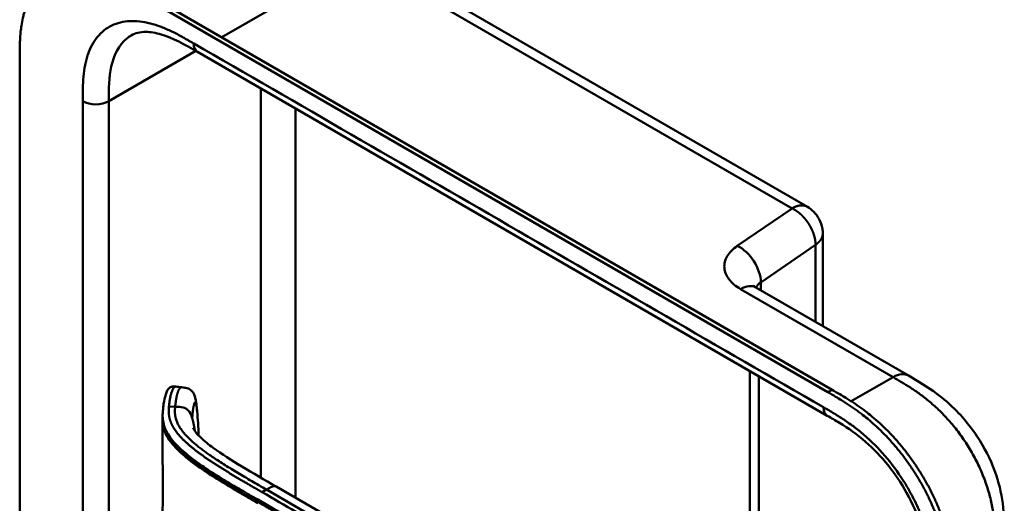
# Model space of a CAD drawing. Header units: millimetres. Extents: x 20 to 833, y 20 to 574.
# Tile 4 of 15: x 173 to 237, y 115 to 146. Entities that reach past the tile are written whole.
import ezdxf

# ---------------------------------------------------------------- set-up
doc = ezdxf.new("R2010")
doc.units = ezdxf.units.MM
doc.header["$LTSCALE"] = 2
doc.layers.add('Sichtbare Kanten(DIN)', color=7, linetype='Continuous', lineweight=50)
doc.layers.add('Sichtbare tangentiale Kanten(DIN)', color=7, linetype='Continuous', lineweight=50)

msp = doc.modelspace()

# ---------------------------------------------------------------- linework, layer by layer
at = {"layer": 'Sichtbare Kanten(DIN)'}
for p, q in [((195.748, 150.252), (223.944, 133.973)), ((225.273, 121.915), (180.448, 147.795)), ((180.722, 147.953), (225.548, 122.073)), ((184.249, 144.052), (184.249, 144.052)), ((225.239, 120.386), (184.249, 144.052)), ((172.675, 81.013), (172.675, 143.535)), ((224.944, 126.211), (224.944, 132.241)), ((220.591, 128.724), (230.519, 122.992)), ((220.194, 97.985), (220.194, 123.299)), ((181.979, 120.211), (181.979, 120.355)), ((225.239, 120.386), (225.239, 120.386)), ((184.355, 117.032), (184.355, 117.032)), ((184.356, 117.265), (184.356, 117.265)), ((221.146, 97.435), (189.379, 115.776))]:
    msp.add_line(p, q, dxfattribs=at)
for points, knots in [([(180.448, 147.795), (180.332, 147.862), (180.045, 148.026), (179.67, 148.232), (179.238, 148.455), (178.89, 148.62), (178.455, 148.806), (178.106, 148.935), (177.673, 149.069), (177.329, 149.153), (176.905, 149.226), (176.572, 149.257), (176.165, 149.262), (175.849, 149.238), (175.468, 149.173), (175.176, 149.092), (174.828, 148.955), (174.566, 148.818), (174.259, 148.613), (174.032, 148.423), (173.772, 148.153), (173.584, 147.913), (173.375, 147.585), (173.229, 147.302), (173.073, 146.924), (172.969, 146.604), (172.864, 146.186), (172.799, 145.838), (172.74, 145.39), (172.709, 145.024), (172.686, 144.561), (172.676, 144.093), (172.675, 143.72), (172.675, 143.535)], [0.0130421, 0.0130421, 0.0130421, 0.0130421, 0.0416672, 0.0833338, 0.1041671, 0.1458338, 0.1666671, 0.2083337, 0.2291671, 0.2708337, 0.291667, 0.3333337, 0.354167, 0.3958336, 0.416667, 0.4583336, 0.4791669, 0.5208336, 0.5416669, 0.5833336, 0.6041669, 0.6458335, 0.6666668, 0.7083335, 0.7291668, 0.7708335, 0.7916668, 0.8333334, 0.8541667, 0.8958334, 0.9166667, 0.9583334, 0.9999958, 0.9999958, 0.9999958, 0.9999958]), ([(184.249, 144.052), (183.424, 144.527), (182.606, 144.97), (181.527, 145.291), (181.187, 145.345), (180.502, 145.352), (180.191, 145.268), (179.941, 145.124)], [0, 0, 0, 0, 0.874623, 0.874623, 1.321522, 1.321522, 1.920569, 1.920569, 1.920569, 1.920569]), ([(223.944, 133.973), (224.096, 133.885), (224.237, 133.773), (224.495, 133.506), (224.612, 133.346), (224.809, 132.979), (224.884, 132.763), (224.936, 132.444), (224.944, 132.342), (224.944, 132.241)], [0, 0, 0, 0, 0.1326519, 0.1326519, 0.2784868, 0.2784868, 0.4452654, 0.4452654, 0.5212848, 0.5212848, 0.5212848, 0.5212848]), ([(220.429, 128.841), (220.429, 128.841), (220.431, 128.839), (220.447, 128.822), (220.486, 128.788), (220.566, 128.739), (220.578, 128.732), (220.591, 128.724)], [0.3494461, 0.3494461, 0.3494461, 0.3494461, 0.3894259, 0.3894259, 0.5226501, 0.5226501, 0.5448455, 0.5448455, 0.5448455, 0.5448455]), ([(230.519, 122.992), (231.119, 122.645), (231.757, 122.27), (232.818, 121.477), (233.255, 121.099), (234.296, 120.035), (234.88, 119.273), (235.754, 117.763), (236.085, 117.011), (236.529, 115.557), (236.656, 114.839), (236.758, 113.614), (236.759, 113.087), (236.759, 112.589)], [0, 0, 0, 0, 0.636767, 0.636767, 1.094754, 1.094754, 1.798559, 1.798559, 2.40297, 2.40297, 2.975021, 2.975021, 3.432636, 3.432636, 3.432636, 3.432636]), ([(181.979, 120.36), (181.979, 120.362), (181.979, 120.364), (181.979, 120.368), (181.979, 120.37), (181.979, 120.375), (181.979, 120.378), (181.979, 120.385), (181.979, 120.389), (181.979, 120.399), (181.979, 120.406), (181.979, 120.425), (181.979, 120.437), (181.98, 120.476), (181.981, 120.501), (181.984, 120.588), (181.988, 120.646), (182.005, 120.859), (182.022, 121.006), (182.077, 121.373), (182.122, 121.581), (182.243, 121.956), (182.305, 122.119), (182.481, 122.241), (182.513, 122.258), (182.584, 122.278), (182.615, 122.283), (182.67, 122.286), (182.688, 122.286), (182.734, 122.285), (182.762, 122.282), (182.804, 122.278), (182.818, 122.277), (182.831, 122.275)], [0, 0, 0, 0, 0.001569, 0.001569, 0.003147, 0.003147, 0.005201, 0.005201, 0.008328, 0.008328, 0.01379, 0.01379, 0.024705, 0.024705, 0.049763, 0.049763, 0.11504, 0.11504, 0.298469, 0.298469, 0.573964, 0.573964, 0.877184, 0.877184, 0.934523, 0.934523, 0.968928, 0.968928, 0.984706, 0.984706, 1.005854, 1.005854, 1.016125, 1.016125, 1.016125, 1.016125]), ([(183.213, 122.234), (183.282, 122.227), (183.354, 122.22), (183.518, 122.193), (183.612, 122.167), (183.735, 122.105), (183.771, 122.082), (183.853, 122.018), (183.895, 121.974), (183.967, 121.877), (183.996, 121.823), (184.058, 121.686), (184.084, 121.601), (184.145, 121.35), (184.169, 121.178), (184.202, 120.894), (184.213, 120.788), (184.223, 120.681)], [0, 0, 0, 0, 0.0534376, 0.0534376, 0.1246135, 0.1246135, 0.1574788, 0.1574788, 0.2050781, 0.2050781, 0.2564778, 0.2564778, 0.333476, 0.333476, 0.4828411, 0.4828411, 0.5674864, 0.5674864, 0.5674864, 0.5674864]), ([(233.204, 108.589), (233.204, 108.686), (233.204, 108.882), (233.202, 109.129), (233.199, 109.378), (233.194, 109.579), (233.184, 109.834), (233.173, 110.04), (233.152, 110.352), (233.123, 110.669), (233.063, 111.154), (232.991, 111.593), (232.876, 112.15), (232.763, 112.602), (232.596, 113.17), (232.441, 113.627), (232.223, 114.196), (232.03, 114.649), (231.766, 115.21), (231.537, 115.653), (231.231, 116.196), (230.972, 116.622), (230.63, 117.14), (230.344, 117.543), (229.972, 118.03), (229.664, 118.405), (229.268, 118.853), (228.943, 119.196), (228.528, 119.602), (228.19, 119.908), (227.806, 120.231), (227.549, 120.436), (227.29, 120.631), (227.117, 120.757), (226.901, 120.909), (226.728, 121.027), (226.513, 121.169), (226.34, 121.279), (226.082, 121.44), (225.74, 121.646), (225.442, 121.818), (225.273, 121.915)], [0.0000095, 0.0000095, 0.0000095, 0.0000095, 0.0208425, 0.0416756, 0.0520922, 0.0729253, 0.0833418, 0.1041749, 0.1145915, 0.1458411, 0.1666742, 0.2083404, 0.2291735, 0.2708396, 0.2916727, 0.3333389, 0.354172, 0.3958382, 0.4166713, 0.4583375, 0.4791706, 0.5208368, 0.5416698, 0.583336, 0.6041691, 0.6458353, 0.6666684, 0.7083346, 0.7291677, 0.7708339, 0.7916669, 0.8229166, 0.8333331, 0.8541662, 0.8645828, 0.8854159, 0.8958324, 0.9166655, 0.927082, 0.9583317, 0.9999979, 0.9999979, 0.9999979, 0.9999979]), ([(225.548, 122.073), (225.717, 121.976), (226.014, 121.804), (226.356, 121.598), (226.615, 121.437), (226.787, 121.327), (227.003, 121.185), (227.176, 121.067), (227.392, 120.915), (227.564, 120.79), (227.823, 120.594), (228.081, 120.39), (228.465, 120.066), (228.802, 119.76), (229.217, 119.354), (229.542, 119.012), (229.939, 118.563), (230.247, 118.188), (230.619, 117.701), (230.905, 117.298), (231.246, 116.78), (231.506, 116.354), (231.811, 115.811), (232.04, 115.368), (232.304, 114.808), (232.498, 114.355), (232.716, 113.785), (232.87, 113.329), (233.037, 112.761), (233.151, 112.309), (233.266, 111.751), (233.338, 111.312), (233.398, 110.828), (233.426, 110.511), (233.448, 110.198), (233.458, 109.993), (233.468, 109.738), (233.473, 109.536), (233.477, 109.287), (233.478, 109.04), (233.478, 108.844), (233.478, 108.747)], [-0.9999979, -0.9999979, -0.9999979, -0.9999979, -0.9583317, -0.927082, -0.9166655, -0.8958324, -0.8854159, -0.8645828, -0.8541662, -0.8333331, -0.8229166, -0.7916669, -0.7708339, -0.7291677, -0.7083346, -0.6666684, -0.6458353, -0.6041691, -0.583336, -0.5416698, -0.5208368, -0.4791706, -0.4583375, -0.4166713, -0.3958382, -0.354172, -0.3333389, -0.2916727, -0.2708396, -0.2291735, -0.2083404, -0.1666742, -0.1458411, -0.1145915, -0.1041749, -0.0833418, -0.0729253, -0.0520922, -0.0416756, -0.0208425, -0.0000095, -0.0000095, -0.0000095, -0.0000095]), ([(231.862, 109.323), (231.862, 109.986), (231.856, 110.633), (231.694, 111.919), (231.558, 112.554), (231.119, 113.923), (230.791, 114.675), (230.046, 116.007), (229.636, 116.614), (228.737, 117.731), (228.235, 118.249), (227.173, 119.171), (226.603, 119.568), (225.77, 120.079), (225.506, 120.232), (225.239, 120.386)], [0, 0, 0, 0, 0.609028, 0.609028, 1.140262, 1.140262, 1.745142, 1.745142, 2.28517, 2.28517, 2.850958, 2.850958, 3.470181, 3.470181, 3.753639, 3.753639, 3.753639, 3.753639]), ([(183.972, 119.565), (183.972, 119.565), (183.972, 119.564), (183.976, 119.555), (183.986, 119.535), (184.034, 119.449), (184.093, 119.361), (184.254, 119.164), (184.361, 119.052), (184.706, 118.724), (184.977, 118.507), (185.836, 117.881), (186.476, 117.482), (187.865, 116.648), (188.623, 116.213), (189.379, 115.776)], [1.383881, 1.383881, 1.383881, 1.383881, 1.40702, 1.40702, 1.490707, 1.490707, 1.658973, 1.658973, 1.845829, 1.845829, 2.202824, 2.202824, 2.909708, 2.909708, 3.711729, 3.711729, 3.711729, 3.711729])]:
    msp.add_open_spline(points, degree=3, knots=knots, dxfattribs=at)
for points in [[(179.941, 145.123), (179.941, 145.123), (179.941, 145.123), (179.942, 145.123)], [(182.831, 122.275), (182.957, 122.262), (183.084, 122.248), (183.21, 122.235)], [(184.223, 120.681), (184.274, 120.151), (184.303, 119.639), (184.322, 119.141)], [(181.979, 120.11), (181.979, 120.144), (181.979, 120.178), (181.979, 120.211)], [(181.979, 111.462), (181.982, 114.395), (181.982, 117.332), (181.979, 120.111)], [(184.322, 119.141), (184.323, 119.125), (184.324, 119.109), (184.324, 119.094)]]:
    msp.add_open_spline(points, degree=3, dxfattribs=at)
at = {"layer": 'Sichtbare tangentiale Kanten(DIN)'}
for p, q in [((194.748, 150.153), (185.83, 145.004)), ((222.944, 133.874), (194.748, 150.153)), ((184.142, 144.113), (178.474, 140.84)), ((188.373, 141.67), (188.373, 116.357)), ((178.474, 78.972), (178.474, 140.84)), ((190.636, 140.364), (190.636, 115.05)), ((219.383, 131.434), (222.944, 133.874)), ((220.913, 129.057), (224.474, 131.497)), ((224.474, 131.497), (224.474, 126.482)), ((220.913, 128.538), (220.913, 129.057)), ((229.516, 122.895), (219.591, 128.625)), ((220.78, 122.96), (220.78, 97.647)), ((226.793, 121.323), (229.516, 122.895)), ((229.519, 122.893), (229.516, 122.895)), ((225.273, 121.915), (225.548, 122.073)), ((230.607, 122.24), (230.607, 122.24)), ((182.794, 120.971), (182.391, 120.983)), ((232.723, 120.533), (232.723, 120.533)), ((184.341, 117.042), (184.341, 117.042)), ((184.355, 117.266), (184.355, 117.266)), ((188.737, 115.576), (188.451, 115.411)), ((188.737, 115.576), (222.92, 95.841)), ((188.171, 114.926), (188.171, 114.777))]:
    msp.add_line(p, q, dxfattribs=at)
for points, degree, knots in [([(184, 144.601), (183.939, 144.636), (183.878, 144.671), (183.817, 144.706), (183.76, 144.739), (183.703, 144.772), (183.646, 144.804), (183.618, 144.821), (183.589, 144.837), (183.561, 144.853), (183.477, 144.9), (183.393, 144.947), (183.304, 144.996), (183.302, 144.998), (183.3, 144.999), (183.297, 145), (183.047, 145.138), (182.821, 145.256), (182.593, 145.366), (182.588, 145.368), (182.584, 145.37), (182.58, 145.372), (182.348, 145.483), (182.114, 145.585), (181.881, 145.674), (181.879, 145.675), (181.876, 145.676), (181.874, 145.677), (181.64, 145.766), (181.408, 145.841), (181.179, 145.901), (181.177, 145.901), (181.175, 145.902), (181.173, 145.902), (180.711, 146.021), (180.26, 146.074), (179.843, 146.054), (179.423, 146.034), (179.024, 145.937), (178.671, 145.767), (178.317, 145.597), (177.999, 145.347), (177.741, 145.034), (177.483, 144.722), (177.272, 144.333), (177.122, 143.896), (177.121, 143.895), (177.121, 143.894), (177.121, 143.893), (177.046, 143.675), (176.985, 143.443), (176.937, 143.202), (176.936, 143.2), (176.936, 143.198), (176.936, 143.196), (176.888, 142.956), (176.853, 142.705), (176.829, 142.45), (176.829, 142.445), (176.828, 142.441), (176.828, 142.437), (176.804, 142.186), (176.791, 141.931), (176.784, 141.652), (176.784, 141.647), (176.784, 141.643), (176.784, 141.639), (176.777, 141.367), (176.777, 141.104), (176.777, 140.84)], 3, [79.050735, 79.050735, 79.050735, 79.050735, 79.115326, 79.115326, 79.115326, 79.175852, 79.175852, 79.175852, 79.206115, 79.206115, 79.206115, 79.29477, 79.29477, 79.29477, 79.296904, 79.296904, 79.296904, 79.544256, 79.544256, 79.544256, 79.548758, 79.548758, 79.548758, 79.800076, 79.800076, 79.800076, 79.802526, 79.802526, 79.802526, 80.054962, 80.054962, 80.054962, 80.056924, 80.056924, 80.056924, 80.565665, 80.565665, 80.565665, 81.078223, 81.078223, 81.078223, 81.591387, 81.591387, 81.591387, 82.102645, 82.102645, 82.102645, 82.103787, 82.103787, 82.103787, 82.357518, 82.357518, 82.357518, 82.35964, 82.35964, 82.35964, 82.612159, 82.612159, 82.612159, 82.616454, 82.616454, 82.616454, 82.864896, 82.864896, 82.864896, 82.868708, 82.868708, 82.868708, 83.11068, 83.11068, 83.11068, 83.11068]), ([(178.474, 140.84), (178.474, 141.632), (178.487, 142.427), (178.635, 143.107), (178.803, 143.874), (179.137, 144.507), (179.639, 144.916), (179.734, 144.993), (179.835, 145.062), (179.941, 145.123)], 3, [-3.587895, -3.587895, -3.587895, -3.587895, -2.845409, -2.845409, -2.845409, -2.006875, -2.006875, -2.006875, -1.847939, -1.847939, -1.847939, -1.847939]), ([(222.944, 133.874), (222.973, 133.891), (223.032, 133.923), (223.118, 133.965), (223.23, 134.01), (223.366, 134.048), (223.496, 134.068), (223.62, 134.07), (223.737, 134.056), (223.824, 134.031), (223.886, 134.005), (223.925, 133.984), (223.944, 133.973), (223.944, 133.973)], 5, [0, 0, 0, 0, 0, 0, 0.0625, 0.125, 0.1875, 0.25, 0.3125, 0.375, 0.4375, 0.5, 0.5000001, 0.5000001, 0.5000001, 0.5000001, 0.5000001, 0.5000001]), ([(224.944, 132.241), (224.944, 132.23), (224.944, 132.198), (224.939, 132.145), (224.926, 132.071), (224.896, 131.976), (224.845, 131.874), (224.779, 131.774), (224.695, 131.678), (224.615, 131.603), (224.547, 131.549), (224.499, 131.514), (224.474, 131.497)], 5, [0.5294319, 0.5294319, 0.5294319, 0.5294319, 0.5294319, 0.5294319, 0.5625, 0.625, 0.6875, 0.75, 0.8125, 0.875, 0.9375, 1, 1, 1, 1, 1, 1]), ([(219.591, 128.625), (219.275, 128.807), (219.018, 129.024), (218.84, 129.258), (218.662, 129.492), (218.559, 129.75), (218.54, 130.006), (218.521, 130.262), (218.586, 130.524), (218.729, 130.766), (218.872, 131.008), (219.096, 131.237), (219.383, 131.434)], 3, [0, 0, 0, 0, 0.25, 0.25, 0.25, 0.5, 0.5, 0.5, 0.75, 0.75, 0.75, 1, 1, 1, 1]), ([(236.174, 111.773), (236.174, 111.978), (236.174, 112.189), (236.17, 112.403), (236.166, 112.641), (236.158, 112.882), (236.142, 113.125), (236.125, 113.388), (236.1, 113.654), (236.063, 113.924), (236.025, 114.205), (235.974, 114.49), (235.908, 114.787), (235.841, 115.084), (235.759, 115.388), (235.662, 115.694), (235.564, 116.002), (235.45, 116.312), (235.322, 116.621), (235.193, 116.928), (235.05, 117.235), (234.893, 117.537), (234.738, 117.836), (234.568, 118.133), (234.388, 118.42), (234.208, 118.707), (234.019, 118.983), (233.821, 119.249), (233.624, 119.514), (233.419, 119.768), (233.207, 120.011), (232.999, 120.249), (232.783, 120.477), (232.562, 120.694), (232.348, 120.902), (232.129, 121.101), (231.908, 121.287), (231.696, 121.465), (231.482, 121.631), (231.266, 121.789), (231.062, 121.938), (230.856, 122.079), (230.649, 122.213), (230.453, 122.34), (230.258, 122.46), (230.064, 122.575), (229.88, 122.685), (229.697, 122.79), (229.519, 122.893)], 3, [0, 0, 0, 0, 0.200333, 0.200333, 0.200333, 0.423418, 0.423418, 0.423418, 0.666166, 0.666166, 0.666166, 0.918702, 0.918702, 0.918702, 1.172126, 1.172126, 1.172126, 1.426817, 1.426817, 1.426817, 1.680705, 1.680705, 1.680705, 1.931989, 1.931989, 1.931989, 2.183319, 2.183319, 2.183319, 2.432871, 2.432871, 2.432871, 2.676761, 2.676761, 2.676761, 2.911928, 2.911928, 2.911928, 3.136372, 3.136372, 3.136372, 3.349104, 3.349104, 3.349104, 3.549929, 3.549929, 3.549929, 3.740151, 3.740151, 3.740151, 3.740151]), ([(182.391, 120.983), (182.394, 121.024), (182.398, 121.064), (182.403, 121.104), (182.407, 121.145), (182.412, 121.186), (182.418, 121.226), (182.428, 121.306), (182.44, 121.386), (182.454, 121.464), (182.468, 121.542), (182.484, 121.617), (182.501, 121.689), (182.518, 121.761), (182.537, 121.83), (182.557, 121.893), (182.578, 121.956), (182.599, 122.013), (182.623, 122.063), (182.646, 122.113), (182.67, 122.156), (182.695, 122.19), (182.72, 122.224), (182.746, 122.249), (182.773, 122.263), (182.792, 122.273), (182.812, 122.277), (182.831, 122.275)], 3, [0, 0, 0, 0, 0.0545224, 0.0545224, 0.0545224, 0.1094403, 0.1094403, 0.1094403, 0.2192761, 0.2192761, 0.2192761, 0.3291119, 0.3291119, 0.3291119, 0.4389477, 0.4389477, 0.4389477, 0.5487835, 0.5487835, 0.5487835, 0.6586193, 0.6586193, 0.6586193, 0.7684551, 0.7684551, 0.7684551, 0.8493921, 0.8493921, 0.8493921, 0.8493921]), ([(183.905, 120.216), (183.912, 120.373), (183.937, 120.675), (183.988, 121.043), (184.062, 121.319), (184.133, 121.287), (184.177, 121.085), (184.205, 120.869), (184.22, 120.721), (184.223, 120.681)], 5, [0, 0, 0, 0, 0, 0, 0.1666667, 0.3333333, 0.5, 0.6666667, 0.7253325, 0.7253325, 0.7253325, 0.7253325, 0.7253325, 0.7253325]), ([(188.451, 115.411), (188.451, 115.412), (188.343, 115.474), (188.129, 115.597), (187.81, 115.782), (187.385, 116.028), (186.86, 116.336), (186.341, 116.646), (185.831, 116.959), (185.331, 117.277), (184.843, 117.602), (184.372, 117.936), (183.924, 118.28), (183.508, 118.635), (183.137, 119), (182.821, 119.377), (182.575, 119.768), (182.434, 120.126), (182.375, 120.448), (182.37, 120.693), (182.38, 120.858), (182.387, 120.942), (182.391, 120.983)], 5, [0, 0, 0, 0, 0, 0, 0.001502, 0.189898, 0.378295, 0.566691, 0.755088, 0.943484, 1.131881, 1.320277, 1.508674, 1.697071, 1.885467, 2.073864, 2.26226, 2.450657, 2.639053, 2.82745, 2.921648, 3.016242, 3.016242, 3.016242, 3.016242, 3.016242, 3.016242]), ([(183.905, 120.218), (183.76, 120.687), (183.565, 120.866), (183.309, 120.927), (183.159, 120.964), (182.987, 120.965), (182.794, 120.971)], 3, [0.7543035, 0.7543035, 0.7543035, 0.7543035, 0.9087791, 0.9087791, 0.9087791, 1, 1, 1, 1]), ([(230.711, 115.264), (230.587, 115.497), (230.455, 115.726), (230.32, 115.948), (229.967, 116.524), (229.568, 117.083), (229.147, 117.588), (228.73, 118.09), (228.279, 118.558), (227.817, 118.972), (227.815, 118.974), (227.814, 118.975), (227.812, 118.977), (227.583, 119.182), (227.35, 119.375), (227.116, 119.556), (227.114, 119.558), (227.112, 119.559), (227.11, 119.561), (226.877, 119.741), (226.643, 119.909), (226.41, 120.066), (226.406, 120.069), (226.402, 120.072), (226.398, 120.075), (226.17, 120.228), (225.944, 120.371), (225.699, 120.519), (225.695, 120.522), (225.691, 120.524), (225.687, 120.527), (225.447, 120.672), (225.219, 120.803), (224.991, 120.935)], 3, [62.33301, 62.33301, 62.33301, 62.33301, 62.530517, 62.530517, 62.530517, 63.043494, 63.043494, 63.043494, 63.552237, 63.552237, 63.552237, 63.554207, 63.554207, 63.554207, 63.806635, 63.806635, 63.806635, 63.809067, 63.809067, 63.809067, 64.060403, 64.060403, 64.060403, 64.06491, 64.06491, 64.06491, 64.312256, 64.312256, 64.312256, 64.316327, 64.316327, 64.316327, 64.558412, 64.558412, 64.558412, 64.558412]), ([(181.979, 120.36), (181.979, 120.321), (181.98, 120.281), (181.982, 120.241), (181.989, 120.096), (182.012, 119.952), (182.051, 119.808), (182.09, 119.664), (182.146, 119.522), (182.217, 119.382), (182.289, 119.242), (182.375, 119.104), (182.473, 118.969), (182.572, 118.834), (182.682, 118.701), (182.801, 118.572), (182.921, 118.443), (183.049, 118.316), (183.184, 118.192), (183.32, 118.068), (183.462, 117.946), (183.61, 117.827), (183.757, 117.707), (183.91, 117.59), (184.066, 117.474), (184.222, 117.359), (184.382, 117.246), (184.544, 117.134), (184.706, 117.023), (184.871, 116.913), (185.037, 116.804), (185.204, 116.696), (185.373, 116.588), (185.543, 116.482), (185.713, 116.376), (185.884, 116.271), (186.057, 116.166), (186.23, 116.061), (186.403, 115.957), (186.578, 115.854), (186.753, 115.75), (186.928, 115.647), (187.105, 115.544), (187.281, 115.442), (187.458, 115.339), (187.635, 115.236), (187.813, 115.133), (187.992, 115.03), (188.171, 114.926)], 3, [0.136841, 0.136841, 0.136841, 0.136841, 0.188962, 0.188962, 0.188962, 0.377359, 0.377359, 0.377359, 0.565755, 0.565755, 0.565755, 0.754152, 0.754152, 0.754152, 0.942549, 0.942549, 0.942549, 1.130945, 1.130945, 1.130945, 1.319342, 1.319342, 1.319342, 1.507738, 1.507738, 1.507738, 1.696135, 1.696135, 1.696135, 1.884531, 1.884531, 1.884531, 2.072928, 2.072928, 2.072928, 2.261324, 2.261324, 2.261324, 2.449721, 2.449721, 2.449721, 2.638118, 2.638118, 2.638118, 2.826514, 2.826514, 2.826514, 3.016411, 3.016411, 3.016411, 3.016411]), ([(188.171, 114.777), (188.065, 114.839), (187.851, 114.962), (187.531, 115.147), (187.104, 115.394), (186.574, 115.705), (186.049, 116.019), (185.531, 116.337), (185.022, 116.661), (184.527, 116.991), (184.05, 117.329), (183.597, 117.678), (183.173, 118.04), (182.79, 118.416), (182.46, 118.808), (182.186, 119.241), (182.043, 119.607), (181.99, 119.896), (181.979, 120.098), (181.979, 120.211)], 5, [0, 0, 0, 0, 0, 0, 0.188639, 0.377647, 0.566655, 0.755663, 0.944671, 1.133679, 1.322688, 1.511696, 1.700704, 1.889712, 2.07872, 2.267728, 2.456736, 2.645744, 2.888525, 2.888525, 2.888525, 2.888525, 2.888525, 2.888525]), ([(181.981, 120.111), (181.982, 119.923), (182.003, 119.734), (182.055, 119.55), (182.095, 119.405), (182.153, 119.263), (182.225, 119.124), (182.297, 118.985), (182.384, 118.849), (182.482, 118.716), (182.581, 118.582), (182.691, 118.452), (182.81, 118.324), (182.929, 118.196), (183.057, 118.071), (183.191, 117.948), (183.326, 117.826), (183.467, 117.706), (183.614, 117.588), (183.76, 117.469), (183.911, 117.353), (184.067, 117.239), (184.222, 117.125), (184.381, 117.012), (184.543, 116.901), (184.705, 116.79), (184.87, 116.68), (185.037, 116.571), (185.205, 116.463), (185.374, 116.355), (185.545, 116.248), (185.716, 116.141), (185.889, 116.036), (186.063, 115.93), (186.237, 115.825), (186.412, 115.72), (186.588, 115.616), (186.764, 115.512), (186.941, 115.408), (187.118, 115.305), (187.295, 115.202), (187.473, 115.099), (187.651, 114.996), (187.829, 114.893), (188.006, 114.79), (188.184, 114.687)], 3, [0.127337, 0.127337, 0.127337, 0.127337, 0.368934, 0.368934, 0.368934, 0.557942, 0.557942, 0.557942, 0.74695, 0.74695, 0.74695, 0.935958, 0.935958, 0.935958, 1.124966, 1.124966, 1.124966, 1.313974, 1.313974, 1.313974, 1.502983, 1.502983, 1.502983, 1.691991, 1.691991, 1.691991, 1.880999, 1.880999, 1.880999, 2.070007, 2.070007, 2.070007, 2.259015, 2.259015, 2.259015, 2.448023, 2.448023, 2.448023, 2.637031, 2.637031, 2.637031, 2.826039, 2.826039, 2.826039, 3.014705, 3.014705, 3.014705, 3.014705]), ([(224.33, 94.697), (224.329, 94.697), (224.326, 94.699), (222.843, 95.555), (221.344, 96.421), (218.35, 98.15), (216.854, 99.013), (213.865, 100.739), (212.371, 101.601), (209.382, 103.327), (207.887, 104.19), (204.896, 105.917), (203.4, 106.781), (200.409, 108.508), (198.915, 109.37), (196.675, 110.664), (195.928, 111.095), (194.434, 111.957), (193.687, 112.389), (192.19, 113.253), (191.442, 113.685), (189.945, 114.549), (189.197, 114.981), (188.451, 115.411)], 3, [0, 0, 0, 0, 0.003774, 0.003774, 1.589417, 1.589417, 3.175061, 3.175061, 4.760704, 4.760704, 6.346347, 6.346347, 7.93199, 7.93199, 9.517633, 9.517633, 10.310454, 10.310454, 11.103276, 11.103276, 11.896097, 11.896097, 12.687417, 12.687417, 12.687417, 12.687417]), ([(188.171, 114.926), (190.987, 113.3), (193.811, 111.67), (196.625, 110.046), (202.403, 106.71), (208.194, 103.366), (213.974, 100.029), (215.837, 98.954), (217.701, 97.878), (219.567, 96.8), (221.067, 95.934), (222.571, 95.066), (224.05, 94.212)], 3, [23.229983, 23.229983, 23.229983, 23.229983, 26.216835, 26.216835, 26.216835, 32.351591, 32.351591, 32.351591, 34.327983, 34.327983, 34.327983, 35.917386, 35.917386, 35.917386, 35.917386]), ([(224.052, 94.061), (224.05, 94.062), (223.161, 94.576), (221.369, 95.61), (218.666, 97.171), (215.081, 99.241), (210.597, 101.829), (206.11, 104.42), (201.626, 107.009), (197.591, 109.339), (194.001, 111.411), (191.31, 112.965), (189.517, 114), (188.62, 114.518), (188.171, 114.777)], 5, [20.643738, 20.643738, 20.643738, 20.643738, 20.643738, 20.643738, 20.647429, 22.23307, 23.81871, 25.404351, 26.989992, 28.575633, 30.161274, 31.746914, 32.539735, 33.332924, 33.332924, 33.332924, 33.332924, 33.332924, 33.332924]), ([(232.207, 109.64), (232.2, 109.941), (232.186, 110.211), (232.163, 110.489), (232.162, 110.494), (232.162, 110.499), (232.162, 110.503), (232.138, 110.786), (232.103, 111.078), (232.055, 111.373), (232.055, 111.375), (232.054, 111.378), (232.054, 111.38), (232.006, 111.677), (231.945, 111.98), (231.87, 112.283), (231.87, 112.285), (231.869, 112.286), (231.869, 112.287), (231.718, 112.899), (231.507, 113.531), (231.25, 114.14), (231.091, 114.516), (230.91, 114.894), (230.711, 115.264)], 3, [60.744241, 60.744241, 60.744241, 60.744241, 60.992687, 60.992687, 60.992687, 60.996983, 60.996983, 60.996983, 61.249514, 61.249514, 61.249514, 61.251636, 61.251636, 61.251636, 61.505377, 61.505377, 61.505377, 61.506519, 61.506519, 61.506519, 62.017834, 62.017834, 62.017834, 62.33301, 62.33301, 62.33301, 62.33301])]:
    msp.add_open_spline(points, degree=degree, knots=knots, dxfattribs=at)
for points, degree in [([(224.991, 120.935), (211.327, 128.824), (197.664, 136.712), (184, 144.601)], 3), ([(184.249, 144.052), (184.095, 144.14), (184, 144.33), (184, 144.601)], 3), ([(176.777, 140.84), (176.777, 120.218), (176.777, 99.595), (176.777, 78.972)], 3), ([(176.777, 140.84), (177.245, 140.57), (178.005, 140.57), (178.474, 140.84)], 3), ([(224.474, 131.497), (224.474, 131.531), (224.472, 131.599), (224.465, 131.702), (224.446, 131.841), (224.408, 132.016), (224.357, 132.191), (224.292, 132.366), (224.215, 132.538), (224.127, 132.707), (224.028, 132.871), (223.919, 133.03), (223.801, 133.181), (223.675, 133.325), (223.541, 133.459), (223.401, 133.582), (223.254, 133.694), (223.132, 133.773), (223.039, 133.826), (222.976, 133.859), (222.944, 133.874)], 5), ([(219.383, 131.434), (220.228, 131.023), (220.913, 129.959), (220.913, 129.057)], 3), ([(219.591, 128.625), (219.981, 128.851), (220.335, 128.872), (220.591, 128.724)], 3), ([(220.599, 128.719), (220.66, 128.84), (220.764, 128.955), (220.913, 129.057)], 3), ([(229.519, 122.893), (229.91, 123.118), (230.263, 123.14), (230.519, 122.992)], 3), ([(183.213, 122.234), (183.112, 122.244), (183.003, 122.107), (182.904, 121.821), (182.836, 121.416), (182.794, 120.971)], 5), ([(182.794, 120.971), (182.724, 120.226), (182.722, 119.318), (184.247, 118.169), (186.29, 116.989), (188.737, 115.576)], 5), ([(225.239, 120.386), (225.085, 120.474), (224.991, 120.665), (224.991, 120.935)], 3), ([(184.073, 119.395), (184.053, 119.537), (184.032, 119.671), (184.01, 119.796), (183.986, 119.914), (183.96, 120.023), (183.933, 120.124), (183.905, 120.216)], 7), ([(184.321, 119.141), (184.322, 119.126), (184.322, 119.11), (184.322, 119.094)], 3), ([(188.737, 115.576), (188.853, 115.643), (188.961, 115.705), (189.06, 115.76), (189.15, 115.802), (189.234, 115.823), (189.31, 115.816), (189.379, 115.776)], 7)]:
    msp.add_open_spline(points, degree=degree, dxfattribs=at)

doc.saveas('drawing.dxf')
